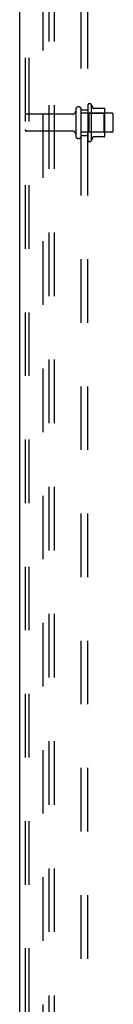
# Model space of a CAD drawing. Header units: inches. Extents: x 0 to 227, y 0 to 147.
# Tile 12 of 256: x 10.99 to 12.82, y 54.88 to 74.18. Entities that reach past the tile are written whole.
import ezdxf

# ---------------------------------------------------------------- set-up
doc = ezdxf.new("R2010")
doc.units = ezdxf.units.IN
doc.header["$LTSCALE"] = 12.466667
doc.header["$MEASUREMENT"] = 0
doc.linetypes.add('HIDDEN', pattern=[0.2, 0.1, -0.1])
doc.layers.get('0').update_dxf_attribs({"linetype": 'CONTINUOUS'})
doc.layers.add('DEFAULT_2', color=8, linetype='HIDDEN')
doc.layers.add('SUBPANEL', color=7, linetype='CONTINUOUS')

msp = doc.modelspace()

# ---------------------------------------------------------------- linework, layer by layer
at = {"color": 3, "linetype": 'Continuous'}
msp.add_line((10.99, 36.263), (10.99, 111.232), dxfattribs=at)
at = {"layer": 'DEFAULT_2', "color": 8, "linetype": 'HIDDEN'}
for p, q in [((11.094, 110.827), (11.094, 36.377)), ((11.168, 110.827), (11.168, 36.377)), ((11.565, 36.347), (11.565, 110.857)), ((11.669, 36.347), (11.669, 110.857)), ((12.084, 72.417), (12.084, 71.902)), ((12.194, 71.902), (12.194, 72.417)), ((12.319, 72.493), (12.319, 71.825)), ((12.389, 72.515), (12.389, 71.803)), ((12.644, 72.437), (12.417, 72.437)), ((12.655, 71.904), (12.655, 72.415)), ((12.022, 72.324), (11.124, 72.324)), ((12.789, 72.347), (12.194, 72.347)), ((12.339, 72.343), (12.319, 72.363)), ((12.339, 72.343), (12.339, 71.976)), ((12.339, 72.343), (12.635, 72.343)), ((12.635, 72.343), (12.655, 72.363)), ((12.635, 72.343), (12.635, 71.976)), ((12.819, 72.002), (12.819, 72.317)), ((12.022, 71.994), (11.124, 71.994)), ((12.789, 71.972), (12.194, 71.972)), ((12.339, 71.976), (12.319, 71.956)), ((12.339, 71.976), (12.635, 71.976)), ((12.644, 71.882), (12.417, 71.882)), ((12.635, 71.976), (12.655, 71.956))]:
    msp.add_line(p, q, dxfattribs=at)
for centre, radius, start, end in [((12.022, 72.387), 0.0625, 270, 360), ((12.139, 72.417), 0.055, 0, 180), ((12.357, 72.493), 0.0384, 34.4497, 180), ((11.789, 72.159), 0.698, 23.9679, 30.6631), ((12.436, 72.447), 0.01, 203.9679, 270), ((12.644, 72.427), 0.01, 5.1938, 90), ((12.514, 72.415), 0.141, 0, 5.2081), ((11.124, 72.294), 0.03, 90, 180), ((12.789, 72.317), 0.03, 0, 90), ((11.124, 72.024), 0.03, 180, 270), ((12.789, 72.002), 0.03, 270, 360), ((12.022, 71.932), 0.0625, 0, 90), ((12.139, 71.902), 0.055, 180, 360), ((12.357, 71.825), 0.0384, 180, 325.5503), ((11.789, 72.159), 0.698, 329.3369, 336.0321), ((12.436, 71.872), 0.01, 90, 156.0321), ((12.644, 71.892), 0.01, 270, 354.8062), ((12.514, 71.904), 0.141, 354.7919, 360)]:
    msp.add_arc(centre, radius, start, end, dxfattribs=at)
at = {"layer": 'SUBPANEL', "color": 8, "linetype": 'HIDDEN'}
for p, q in [((12.194, 38.316), (12.194, 106.003)), ((12.319, 38.316), (12.319, 106.003)), ((11.444, 99.753), (11.444, 44.566)), ((12.194, 72.409), (12.319, 72.409)), ((12.194, 71.909), (12.319, 71.909))]:
    msp.add_line(p, q, dxfattribs=at)

doc.saveas('drawing.dxf')
